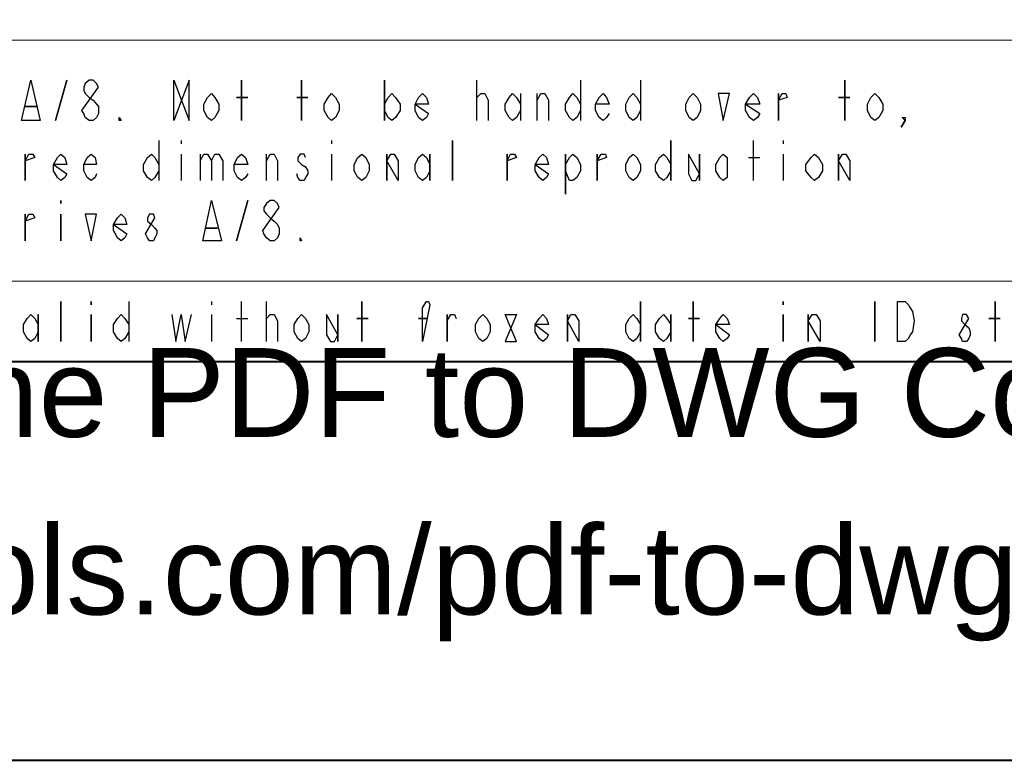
# Model space of a CAD drawing. Header units: millimetres. Extents: x 2 to 406, y 0 to 285.
# Tile 16 of 53: x 312 to 345, y 0 to 25. Entities that reach past the tile are written whole.
import ezdxf
from ezdxf.xclip import XClip

# ---------------------------------------------------------------- set-up
doc = ezdxf.new("R2010")
doc.units = ezdxf.units.MM
doc.header["$MEASUREMENT"] = 0
doc.layers.get('0').update_dxf_attribs({"linetype": 'CONTINUOUS'})
doc.layers.add('1368BB0', color=7, linetype='CONTINUOUS')
doc.styles.add('1368C40', font='Arial.ttf')

# ---------------------------------------------------------------- blocks, each defined once
blk = doc.blocks.new('MF1334B40')
at = {"color": 0, "linetype": 'Continuous', "lineweight": 40, "true_color": 0x000007}
blk.add_lwpolyline([(2.498, 0), (405.832, 0), (405.832, 285.044)], dxfattribs=at)
blk = doc.blocks.new('1334510')
at = {"layer": '1368BB0', "color": 0, "true_color": 0x000001, "style": '1368C40'}
for s, p in [('Created in Free Online PDF to DWG Converter by CADSoftTools', (0, 0)), ('http://www.cadsofttools.com/pdf-to-dwg-online/', (0, -2))]:
    blk.add_text(s, height=1, dxfattribs=at).set_placement(p)

msp = doc.modelspace()

# ---------------------------------------------------------------- linework, layer by layer
at = {"color": 0, "linetype": 'Continuous', "lineweight": 40, "true_color": 0x000007}
msp.add_lwpolyline([(391.569, 271.492), (16.761, 271.492), (16.761, 13.485), (391.569, 13.485)], close=True, dxfattribs=at)
at = {"color": 0, "linetype": 'Continuous', "lineweight": 5, "true_color": 0x000007}
for points in [[(353.877, 24.356), (269.358, 24.356)], [(353.877, 16.199), (269.358, 16.199)], [(269.358, 13.485), (391.569, 13.485)]]:
    msp.add_lwpolyline(points, dxfattribs=at)
at = {"color": 0, "linetype": 'Continuous', "lineweight": 30, "true_color": 0x000007}
for points in [[(312.263, 21.643), (312.577, 22.999), (312.891, 21.643)], [(313.404, 21.643), (313.785, 22.999)], [(314.86, 22.768), (314.794, 22.884), (314.678, 22.999), (314.546, 22.999), (314.414, 22.884), (314.364, 22.768), (314.364, 22.652), (314.414, 22.553), (314.546, 22.42), (314.678, 22.321), (314.794, 22.189), (314.86, 22.106), (314.86, 21.874), (314.794, 21.742), (314.678, 21.643), (314.546, 21.643), (314.414, 21.742), (314.364, 21.874), (314.298, 21.974)], [(317.409, 21.643), (317.409, 22.999), (317.921, 21.643), (317.921, 22.999)], [(319.692, 21.643), (319.692, 22.999)], [(321.727, 21.643), (321.727, 22.999)], [(324.523, 22.999), (324.523, 21.643)], [(340.094, 21.643), (340.094, 22.999)], [(318.931, 21.974), (318.798, 21.742), (318.683, 21.643), (318.55, 21.742), (318.418, 21.974), (318.418, 22.189), (318.55, 22.42), (318.683, 22.553), (318.798, 22.42), (318.931, 22.189)], [(319.526, 22.42), (319.907, 22.42)], [(321.562, 22.42), (321.942, 22.42)], [(323.001, 21.974), (322.869, 21.742), (322.736, 21.643), (322.621, 21.742), (322.488, 21.974), (322.488, 22.189), (322.621, 22.42), (322.736, 22.553), (322.869, 22.42), (323.001, 22.189)], [(324.523, 22.189), (324.656, 22.42), (324.772, 22.553), (324.904, 22.42), (325.053, 22.189), (325.053, 21.974), (324.904, 21.742), (324.772, 21.643), (324.656, 21.742), (324.523, 21.974)], [(326.013, 21.874), (325.946, 21.742), (325.814, 21.643), (325.682, 21.742), (325.566, 21.974), (325.566, 22.189), (325.682, 22.42), (325.814, 22.553), (325.946, 22.42), (326.013, 22.189), (325.566, 22.189)], [(335.212, 21.974), (335.097, 21.742), (334.964, 21.643), (334.832, 21.742), (334.716, 21.974), (334.716, 22.189), (334.832, 22.42), (334.964, 22.553), (335.097, 22.42), (335.212, 22.189)], [(335.808, 22.553), (335.974, 21.643), (336.189, 22.553)], [(337.215, 21.874), (337.132, 21.742), (336.999, 21.643), (336.867, 21.742), (336.735, 21.974), (336.735, 22.189), (336.867, 22.42), (336.999, 22.553), (337.132, 22.42), (337.215, 22.189), (336.735, 22.189)], [(337.843, 21.643), (337.843, 22.553)], [(337.843, 22.321), (337.976, 22.553), (338.091, 22.553), (338.141, 22.42)], [(339.878, 22.42), (340.259, 22.42)], [(341.368, 21.974), (341.235, 21.742), (341.103, 21.643), (340.971, 21.742), (340.855, 21.974), (340.855, 22.189), (340.971, 22.42), (341.103, 22.553), (341.235, 22.42), (341.368, 22.189)], [(312.378, 22.106), (312.776, 22.106)], [(315.622, 21.643), (315.555, 21.643), (315.555, 21.742)], [(342.129, 21.643), (342.03, 21.742), (342.129, 21.742), (342.129, 21.643), (341.996, 21.411)], [(326.823, 19.607), (326.823, 20.964)], [(334.203, 20.964), (334.203, 19.607)], [(312.378, 19.607), (312.378, 20.501)], [(312.378, 20.269), (312.511, 20.501), (312.643, 20.501), (312.709, 20.385)], [(313.785, 19.839), (313.719, 19.707), (313.586, 19.607), (313.471, 19.707), (313.338, 19.938), (313.338, 20.153), (313.471, 20.385), (313.586, 20.501), (313.719, 20.385), (313.785, 20.153), (313.338, 20.153)], [(324.011, 19.938), (323.895, 19.707), (323.762, 19.607), (323.63, 19.707), (323.498, 19.938), (323.498, 20.153), (323.63, 20.385), (323.762, 20.501), (323.895, 20.385), (324.011, 20.153)], [(324.606, 19.607), (324.606, 20.501)], [(324.606, 20.269), (324.739, 20.501), (324.854, 20.501), (324.987, 20.269), (324.987, 19.607)], [(326.062, 19.938), (325.946, 19.707), (325.814, 19.607), (325.682, 19.707), (325.566, 19.938), (325.566, 20.153), (325.682, 20.385), (325.814, 20.501), (325.946, 20.385), (326.062, 20.153)], [(326.062, 20.501), (326.062, 19.607)], [(328.677, 19.607), (328.677, 20.501)], [(328.677, 20.269), (328.792, 20.501), (328.925, 20.501), (328.991, 20.385)], [(330.067, 19.839), (330, 19.707), (329.884, 19.607), (329.752, 19.707), (329.62, 19.938), (329.62, 20.153), (329.752, 20.385), (329.884, 20.501), (330, 20.385), (330.067, 20.153), (329.62, 20.153)], [(330.646, 20.153), (330.778, 20.385), (330.894, 20.501), (331.026, 20.385), (331.159, 20.153), (331.159, 19.938), (331.026, 19.707), (330.894, 19.607), (330.778, 19.607), (330.646, 19.938)], [(330.646, 20.501), (330.646, 19.144)], [(331.721, 19.607), (331.721, 20.501)], [(331.721, 20.269), (331.854, 20.501), (332.002, 20.501), (332.036, 20.385)], [(333.177, 19.938), (333.061, 19.707), (332.929, 19.607), (332.797, 19.707), (332.681, 19.938), (332.681, 20.153), (332.797, 20.385), (332.929, 20.501), (333.061, 20.385), (333.177, 20.153)], [(334.203, 19.938), (334.071, 19.707), (333.955, 19.607), (333.823, 19.707), (333.69, 19.938), (333.69, 20.153), (333.823, 20.385), (333.955, 20.501), (334.071, 20.385), (334.203, 20.153)], [(334.799, 20.501), (334.799, 19.839), (334.915, 19.607), (335.047, 19.607), (335.179, 19.839)], [(335.179, 20.501), (335.179, 19.607)], [(336.106, 19.707), (335.974, 19.607), (335.858, 19.707), (335.725, 19.938), (335.725, 20.153), (335.858, 20.385), (335.974, 20.501), (336.106, 20.385)], [(339.332, 19.938), (339.2, 19.707), (339.068, 19.607), (338.952, 19.707), (338.77, 19.938), (338.77, 20.153), (338.952, 20.385), (339.068, 20.501), (339.2, 20.385), (339.332, 20.153)], [(339.878, 19.607), (339.878, 20.501)], [(339.878, 20.269), (340.011, 20.501), (340.127, 20.501), (340.259, 20.269), (340.259, 19.607)], [(313.586, 18.929), (313.586, 18.83)], [(318.385, 17.572), (318.683, 18.929), (319.014, 17.572)], [(319.526, 17.572), (319.907, 18.929)], [(320.966, 18.697), (320.916, 18.83), (320.801, 18.929), (320.668, 18.929), (320.536, 18.83), (320.453, 18.697), (320.453, 18.582), (320.536, 18.466), (320.668, 18.35), (320.801, 18.234), (320.916, 18.118), (320.966, 18.002), (320.966, 17.804), (320.916, 17.671), (320.801, 17.572), (320.668, 17.572), (320.536, 17.671), (320.453, 17.804), (320.42, 17.92)], [(312.378, 17.572), (312.378, 18.466)], [(312.378, 18.234), (312.511, 18.466), (312.643, 18.466), (312.709, 18.35)], [(313.586, 18.466), (313.586, 17.572)], [(314.414, 18.466), (314.612, 17.572), (314.794, 18.466)], [(315.82, 17.804), (315.754, 17.671), (315.622, 17.572), (315.506, 17.671), (315.373, 17.92), (315.373, 18.118), (315.506, 18.35), (315.622, 18.466), (315.754, 18.35), (315.82, 18.118), (315.373, 18.118)], [(316.763, 18.35), (316.714, 18.466), (316.581, 18.466), (316.515, 18.35), (316.515, 18.234), (316.647, 18.118), (316.763, 18.002), (316.829, 17.92), (316.829, 17.804), (316.763, 17.671), (316.714, 17.572), (316.581, 17.572), (316.515, 17.671), (316.449, 17.804)], [(318.501, 18.002), (318.881, 18.002)], [(321.727, 17.572), (321.678, 17.572), (321.678, 17.671)], [(313.586, 14.164), (313.586, 15.52)], [(314.612, 15.52), (314.612, 15.405)], [(323.762, 14.164), (323.762, 15.52)], [(325.814, 14.164), (325.814, 15.305), (325.946, 15.52), (326.013, 15.52), (326.062, 15.405)], [(333.177, 15.52), (333.177, 14.164)], [(334.964, 14.164), (334.964, 15.52)], [(338.009, 15.52), (338.009, 15.405)], [(341.103, 15.52), (341.103, 14.164)], [(341.864, 15.52), (342.129, 15.52), (342.245, 15.405), (342.294, 15.305), (342.377, 15.173), (342.427, 14.859), (342.377, 14.495), (342.294, 14.395), (342.245, 14.263), (342.129, 14.164), (341.864, 14.164)], [(345.173, 14.164), (345.173, 15.52)], [(312.825, 14.495), (312.709, 14.263), (312.577, 14.164), (312.445, 14.263), (312.329, 14.495), (312.329, 14.743), (312.445, 14.941), (312.577, 15.074), (312.709, 14.941), (312.825, 14.743)], [(312.825, 15.074), (312.825, 14.164)], [(314.612, 15.074), (314.612, 14.164)], [(315.886, 14.495), (315.754, 14.263), (315.622, 14.164), (315.506, 14.263), (315.373, 14.495), (315.373, 14.743), (315.506, 14.941), (315.622, 15.074), (315.754, 14.941), (315.886, 14.743)], [(321.975, 14.495), (321.86, 14.263), (321.727, 14.164), (321.595, 14.263), (321.479, 14.495), (321.479, 14.743), (321.595, 14.941), (321.727, 15.074), (321.86, 14.941), (321.975, 14.743)], [(322.571, 15.074), (322.571, 14.395), (322.703, 14.164), (322.836, 14.164), (322.952, 14.395)], [(322.952, 15.074), (322.952, 14.164)], [(326.641, 14.164), (326.641, 15.074)], [(328.097, 14.495), (327.982, 14.263), (327.849, 14.164), (327.717, 14.263), (327.601, 14.495), (327.601, 14.743), (327.717, 14.941), (327.849, 15.074), (327.982, 14.941), (328.097, 14.743)], [(328.61, 15.074), (328.991, 15.074), (328.61, 14.164), (328.991, 14.164)], [(330.067, 14.395), (330, 14.263), (329.884, 14.164), (329.752, 14.263), (329.62, 14.495), (329.62, 14.743), (329.752, 14.941), (329.884, 15.074), (330, 14.941), (330.067, 14.743), (329.62, 14.743)], [(330.712, 14.164), (330.712, 15.074)], [(330.712, 14.859), (330.828, 15.074), (330.96, 15.074), (331.092, 14.859), (331.092, 14.164)], [(333.177, 14.495), (333.061, 14.263), (332.929, 14.164), (332.797, 14.263), (332.681, 14.495), (332.681, 14.743), (332.797, 14.941), (332.929, 15.074), (333.061, 14.941), (333.177, 14.743)], [(334.203, 14.495), (334.071, 14.263), (333.955, 14.164), (333.823, 14.263), (333.69, 14.495), (333.69, 14.743), (333.823, 14.941), (333.955, 15.074), (334.071, 14.941), (334.203, 14.743)], [(334.203, 15.074), (334.203, 14.164)], [(336.189, 14.395), (336.106, 14.263), (335.974, 14.164), (335.858, 14.263), (335.725, 14.495), (335.725, 14.743), (335.858, 14.941), (335.974, 15.074), (336.106, 14.941), (336.189, 14.743), (335.725, 14.743)], [(338.009, 15.074), (338.009, 14.164)], [(338.853, 14.164), (338.853, 15.074)], [(338.853, 14.859), (338.985, 15.074), (339.117, 15.074), (339.25, 14.859), (339.25, 14.164)], [(344.28, 14.941), (344.197, 15.074), (344.065, 15.074), (344.032, 14.941), (344.032, 14.859), (344.147, 14.743), (344.28, 14.627), (344.329, 14.495), (344.329, 14.395), (344.28, 14.263), (344.197, 14.164), (344.065, 14.164), (344.032, 14.263), (343.949, 14.395)], [(323.597, 14.941), (323.977, 14.941)], [(325.682, 14.941), (325.946, 14.941)], [(334.799, 14.941), (335.179, 14.941)], [(344.958, 14.941), (345.339, 14.941)]]:
    msp.add_lwpolyline(points, close=True, dxfattribs=at)
for points in [[(327.651, 21.643), (327.651, 22.999)], [(331.159, 22.999), (331.159, 21.643)], [(333.177, 22.999), (333.177, 21.643)], [(327.651, 22.321), (327.651, 22.42), (327.783, 22.553), (327.915, 22.553), (328.031, 22.321), (328.031, 21.643)], [(329.123, 21.974), (328.991, 21.742), (328.859, 21.643), (328.743, 21.742), (328.61, 21.974), (328.61, 22.189), (328.743, 22.42), (328.859, 22.553), (328.991, 22.42), (329.123, 22.189)], [(329.123, 22.553), (329.123, 21.643)], [(329.686, 21.643), (329.686, 22.553)], [(329.686, 22.321), (329.818, 22.553), (329.951, 22.553), (330.067, 22.321), (330.067, 21.643)], [(331.159, 21.974), (331.026, 21.742), (330.894, 21.643), (330.778, 21.742), (330.646, 21.974), (330.646, 22.189), (330.778, 22.42), (330.894, 22.553), (331.026, 22.42), (331.159, 22.189)], [(332.118, 21.874), (332.036, 21.742), (331.92, 21.643), (331.787, 21.742), (331.655, 21.974), (331.655, 22.189), (331.787, 22.42), (331.92, 22.553), (332.036, 22.42), (332.118, 22.189), (331.655, 22.189)], [(333.177, 21.974), (333.061, 21.742), (332.929, 21.643), (332.797, 21.742), (332.681, 21.974), (332.681, 22.189), (332.797, 22.42), (332.929, 22.553), (333.061, 22.42), (333.177, 22.189)], [(316.896, 20.964), (316.896, 19.607)], [(317.657, 20.964), (317.657, 20.848)], [(322.736, 20.964), (322.736, 20.848)], [(336.999, 19.607), (336.999, 20.964)], [(338.009, 20.964), (338.009, 20.848)], [(314.794, 19.839), (314.745, 19.707), (314.612, 19.607), (314.48, 19.707), (314.364, 19.938), (314.364, 20.153), (314.48, 20.385), (314.612, 20.501), (314.745, 20.385), (314.794, 20.153), (314.364, 20.153)], [(316.896, 19.938), (316.763, 19.707), (316.647, 19.607), (316.515, 19.707), (316.383, 19.938), (316.383, 20.153), (316.515, 20.385), (316.647, 20.501), (316.763, 20.385), (316.896, 20.153)], [(317.657, 20.501), (317.657, 19.607)], [(318.302, 20.501), (318.302, 19.607)], [(318.302, 20.269), (318.418, 20.501), (318.55, 20.501), (318.683, 20.269), (318.683, 19.607)], [(318.683, 20.269), (318.798, 20.501), (318.931, 20.501), (319.063, 20.269), (319.063, 19.607)], [(319.907, 19.839), (319.824, 19.707), (319.692, 19.607), (319.56, 19.707), (319.444, 19.938), (319.444, 20.153), (319.56, 20.385), (319.692, 20.501), (319.824, 20.385), (319.907, 20.153), (319.444, 20.153)], [(320.536, 19.607), (320.536, 20.501)], [(320.536, 20.269), (320.668, 20.501), (320.801, 20.501), (320.916, 20.269), (320.916, 19.607)], [(321.86, 20.385), (321.81, 20.501), (321.678, 20.501), (321.595, 20.385), (321.595, 20.269), (321.727, 20.153), (321.86, 20.071), (321.942, 19.938), (321.942, 19.839), (321.86, 19.707), (321.81, 19.607), (321.678, 19.607), (321.595, 19.707), (321.562, 19.839)], [(322.736, 20.501), (322.736, 19.607)], [(336.834, 20.385), (337.215, 20.385)], [(338.009, 20.501), (338.009, 19.607)], [(315.886, 15.52), (315.886, 14.164)], [(318.683, 15.52), (318.683, 15.405)], [(319.692, 14.164), (319.692, 15.52)], [(320.536, 14.164), (320.536, 15.52)], [(317.342, 15.074), (317.475, 14.164), (317.657, 15.074), (317.789, 14.164), (318.004, 15.074)], [(318.683, 15.074), (318.683, 14.164)], [(320.536, 14.859), (320.536, 14.941), (320.668, 15.074), (320.801, 15.074), (320.916, 14.859), (320.916, 14.164)], [(326.641, 14.859), (326.774, 15.074), (326.89, 15.074), (326.956, 14.941)], [(319.526, 14.941), (319.907, 14.941)]]:
    msp.add_lwpolyline(points, dxfattribs=at)

# ---------------------------------------------------------------- block references
at = {"color": 0, "true_color": 0xffffff}
ref = msp.add_blockref('MF1334B40', (0, 0), dxfattribs=at)
XClip(ref).set_block_clipping_path([(2.3826737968, 0), (406.1135115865, 285.126631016)])
at = {"layer": '1368BB0', "color": 0, "true_color": 0x000000, "xscale": 3.003199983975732, "yscale": 3.003199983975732, "zscale": 3.003199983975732}
msp.add_blockref('1334510', (272.732, 10.938), dxfattribs=at)

doc.saveas('drawing.dxf')
